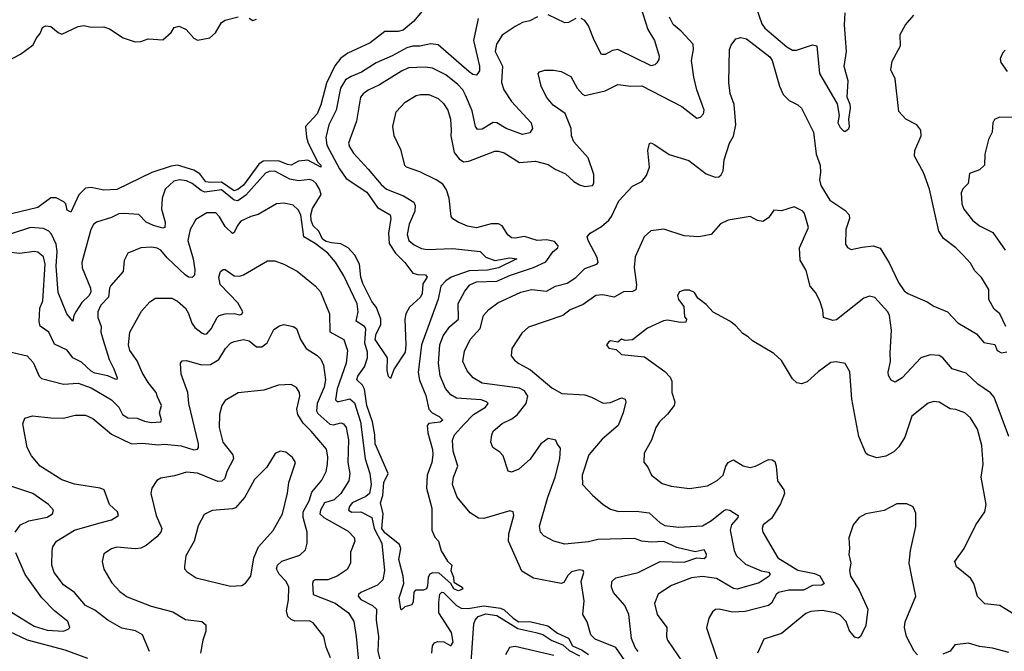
# Model space of a CAD drawing. Extents: x 2056909 to 2160450, y 827444 to 1016825.
# Tile 75 of 256: x 2114076 to 2119440, y 846765 to 850208. Entities that reach past the tile are written whole.
import ezdxf

# ---------------------------------------------------------------- set-up
doc = ezdxf.new("R2010")
doc.units = 0

msp = doc.modelspace()

# ---------------------------------------------------------------- linework, layer by layer
at = {"layer": '0CON10XD'}
for points in [[(2117446.1, 850315), (2117497.7, 850155), (2117534, 850095), (2117559.1, 850009.1), (2117558.2, 849991.8), (2117547.4, 849972.6), (2117535, 849961.4), (2117515, 849956.7), (2117335, 850045.5), (2117305, 850040.9), (2117265, 850017.5), (2117245, 850018.6), (2117205, 850096.7), (2117175, 850175.5), (2117155, 850203.5), (2117135, 850214.6)], [(2116276.7, 850265), (2116221.7, 850198.3), (2116165, 850151.2), (2116137, 850143), (2116065, 850143.3), (2115985, 850081.5), (2115864, 850026), (2115825, 849998.9), (2115793, 849957), (2115747.5, 849862.5), (2115715.8, 849744.2), (2115696.5, 849695), (2115633.6, 849626.4), (2115637.5, 849567.5), (2115646.9, 849535), (2115700.7, 849430.7), (2115715.6, 849415), (2115715.8, 849404.2), (2115645, 849442.5), (2115595, 849436), (2115554.3, 849415.7), (2115535, 849417.8), (2115485, 849439.4), (2115402.8, 849437.2), (2115378.7, 849421.3), (2115295, 849305.8), (2115265, 849282.1), (2115245, 849274.8), (2115175, 849322.6), (2115115, 849320), (2115090, 849325), (2115057.8, 849367.8), (2115025, 849388.3), (2114935.2, 849414.8), (2114900.2, 849410.2), (2114795, 849375.4), (2114605, 849282.9), (2114535, 849278.2), (2114465, 849292.7), (2114435, 849288.9), (2114397.3, 849252.8), (2114355, 849158.8), (2114335, 849170), (2114326.5, 849205), (2114315.6, 849215), (2114275, 849237.5), (2114245, 849237.5), (2114173.8, 849185), (2114030.7, 849149.3)], [(2118088.7, 850275), (2118117.9, 850185), (2118135, 850161.6), (2118255, 850059.7), (2118285, 850042.1), (2118308.2, 850041.8), (2118395, 850071.9), (2118417.5, 850065), (2118433.3, 849915), (2118528.8, 849748.8), (2118539.2, 849685), (2118532.5, 849645), (2118545, 849621.2), (2118565, 849600), (2118575, 849600), (2118592.5, 849615), (2118596.7, 849625), (2118592.5, 849665), (2118602.5, 849725), (2118600.8, 849745), (2118584.3, 849785), (2118588.8, 849875), (2118567.4, 849952.6), (2118579.6, 850035), (2118569.5, 850179.5), (2118572.3, 850245)], [(2113968.7, 849961.3), (2114080.4, 850019.6), (2114148.5, 850071.5), (2114165, 850106.2), (2114187, 850133), (2114200, 850165), (2114216.2, 850173.8), (2114245, 850170.8), (2114285, 850138.6), (2114305, 850130), (2114395, 850171.9), (2114425, 850175.6), (2114465, 850167.5), (2114535, 850170), (2114565, 850158.6), (2114638.6, 850108.6), (2114705, 850087.5), (2114735, 850090), (2114775, 850103.3), (2114855, 850097.5), (2114901.7, 850138.3), (2114916.7, 850165), (2114943.6, 850173.6), (2114982.5, 850155), (2115025, 850106.7), (2115045, 850096.7), (2115110.7, 850109.3), (2115143, 850137), (2115175, 850192.5), (2115195, 850206.2), (2115266.1, 850223.9)], [(2116574.1, 850215), (2116547.2, 850095), (2116580, 849955), (2116579.8, 849930.2), (2116565, 849906), (2116545, 849910), (2116525, 849923.8), (2116355, 850070.7), (2116315, 850077.2), (2116255, 850064.7), (2116215, 850064.7), (2116185.6, 850055), (2116105, 850011.2), (2116017.1, 849972.9), (2115937.2, 849922.8), (2115880.8, 849899.2), (2115850.5, 849879.5), (2115822.7, 849835), (2115800.2, 849715), (2115759.2, 849635), (2115742.8, 849565), (2115749.2, 849525), (2115818.7, 849395), (2115855, 849341.6), (2115967.3, 849267.3), (2116024.6, 849185), (2116094.7, 849144.6), (2116098.5, 849125), (2116084.4, 849045), (2116088.8, 848988.8), (2116122.4, 848935), (2116173.3, 848885), (2116217.1, 848827.1), (2116245, 848818.8), (2116286.9, 848816.9), (2116295.6, 848805), (2116272.3, 848767.7), (2116268.4, 848715), (2116259.8, 848695), (2116199, 848641), (2116178.9, 848605), (2116173.8, 848575), (2116179.8, 848435), (2116175.2, 848395), (2116115.4, 848304.6), (2116095, 848252.5), (2116085, 848262.5), (2116076.9, 848295), (2116080, 848365), (2116012.3, 848465), (2116017.8, 848495), (2116042.7, 848545), (2116043, 848575), (2116019, 848639), (2115995, 848672.5), (2115945, 848770), (2115934.8, 848805), (2115926.9, 848875), (2115902.2, 848925), (2115865.2, 848965.3), (2115825, 848986.2), (2115775, 848992.5), (2115745, 848999.2), (2115725, 849011.7), (2115704.6, 849054.6), (2115675, 849085.2), (2115663, 849113), (2115662, 849145), (2115671.4, 849178.6), (2115717.7, 849255), (2115708.9, 849285), (2115691.3, 849315), (2115675, 849330.2), (2115656.3, 849336.3), (2115595, 849330.2), (2115548, 849338), (2115465, 849382.2), (2115435, 849380), (2115415, 849371.1), (2115308.3, 849251.7), (2115265, 849220.2), (2115245, 849224.5), (2115175, 849279.9), (2115085, 849268.5), (2115065, 849276.9), (2115015, 849315.6), (2114985, 849329), (2114945.7, 849334.3), (2114915, 849327.2), (2114868.7, 849285), (2114852.5, 849235), (2114849.1, 849175), (2114867.5, 849105), (2114866.4, 849075), (2114855, 849071.5), (2114805, 849085.4)], [(2115325, 850216.2), (2115345, 850203.8), (2115365, 850211.2)], [(2116896.6, 850223.4), (2116855, 850201.1), (2116815, 850192.5), (2116775, 850171.1), (2116705, 850123.1), (2116673.9, 850075), (2116666.8, 850035), (2116705.8, 849955), (2116700.6, 849865), (2116712.8, 849825), (2116755, 849762.9), (2116862.9, 849645), (2116869.2, 849615), (2116855, 849590.8), (2116815, 849581.8), (2116725.6, 849615), (2116675, 849645.3), (2116655, 849647.7), (2116595, 849612.2), (2116569.6, 849609.6), (2116559.2, 849625), (2116541.3, 849711.3), (2116505, 849796), (2116490, 849825), (2116461.8, 849855), (2116398.1, 849908.1), (2116325, 849943.2), (2116285, 849950), (2116193.9, 849946.1), (2116155, 849928.4), (2116035, 849852.7), (2115975, 849823.8), (2115946, 849804), (2115932.7, 849785), (2115910.4, 849655), (2115866.5, 849535), (2115871.8, 849515), (2115895, 849481.1), (2115975, 849393.3), (2116045, 849309.2), (2116074.8, 849284.8), (2116167.3, 849247.3), (2116223.2, 849213.2), (2116229.7, 849195), (2116228.8, 849165), (2116197.2, 849092.8), (2116186.7, 849036.7), (2116195.4, 849005), (2116225, 848980), (2116265, 848960.4), (2116294.7, 848954.7), (2116435, 848961.3), (2116584.6, 848944.6), (2116615, 848913.8), (2116665, 848896.2), (2116745, 848909.7), (2116783.8, 848905), (2116684.4, 848855), (2116625, 848843.1), (2116525, 848839.9), (2116426.2, 848805), (2116397.2, 848785), (2116370.4, 848755), (2116355.3, 848685.3), (2116264.2, 848435), (2116246, 848285), (2116253.1, 848243.1), (2116288.7, 848158.7), (2116304.8, 848085), (2116322.9, 848065), (2116360.8, 848045), (2116381.8, 848025), (2116365.8, 848014.2), (2116305, 848007.1), (2116295.4, 847995), (2116298.8, 847955), (2116324.8, 847865), (2116327.2, 847835), (2116321.2, 847795), (2116294.8, 847725.2), (2116291.3, 847655), (2116320.5, 847545), (2116320.6, 847425), (2116336.8, 847386.8), (2116357.5, 847365), (2116371.7, 847311.7), (2116406.7, 847256.7), (2116430, 847235), (2116423.8, 847205), (2116439.5, 847169.6), (2116441.2, 847141.2), (2116486.2, 847115), (2116490, 847105), (2116480.9, 847099.1), (2116465, 847094.6), (2116440.8, 847105), (2116423.9, 847133.9), (2116361.1, 847191.1), (2116325, 847192.3), (2116310, 847185), (2116301.2, 847168.8), (2116298.2, 847121.8), (2116291.2, 847105), (2116275, 847098), (2116232.2, 847097.8), (2116223.6, 847086.4), (2116218.6, 847035), (2116211.4, 847018.6), (2116173.6, 847006.4), (2116155, 846990), (2116151.4, 846995), (2116143.6, 847056.4), (2116168.1, 847135), (2116165.6, 847175), (2116141.5, 847265), (2116152.8, 847325), (2116145, 847346.2), (2116065, 847411.3), (2116048.8, 847435), (2116056.4, 847515), (2116041.7, 847575), (2116053.6, 847615), (2116059.6, 847685), (2116083.6, 847735), (2116013, 847895), (2116010.2, 847945)], [(2117372.5, 846715), (2117322.5, 846785), (2117210.7, 846830.7), (2117187.5, 846855), (2117168, 846925), (2117142.9, 846965), (2117150.1, 847040.1), (2117133.8, 847145), (2117149.4, 847195), (2117145, 847205.6), (2117125, 847208.2), (2117082.6, 847197.4), (2117061.7, 847178.2), (2117039.7, 847140.3), (2117025, 847133.8), (2116875, 847164.3), (2116812.1, 847202.1), (2116739.3, 847365), (2116739.7, 847405), (2116767.8, 847505), (2116763.8, 847525), (2116745, 847531.4), (2116605, 847488.1), (2116575, 847491.4), (2116530, 847520), (2116458.1, 847605), (2116433.6, 847675), (2116438.2, 847715), (2116463.3, 847775), (2116436.4, 847855), (2116433.8, 847915), (2116443.8, 847945), (2116497, 848003), (2116547.1, 848055), (2116613.1, 848095), (2116628.6, 848115), (2116619.2, 848125), (2116590, 848135), (2116455, 848144), (2116425, 848163.5), (2116395, 848197.8), (2116366.7, 848266.7), (2116356.9, 848335), (2116364.7, 848434.7), (2116382.2, 848485), (2116418.8, 848535), (2116466.1, 848575), (2116465, 848661.2), (2116501.3, 848728.7), (2116527.8, 848762.2), (2116565, 848778.8), (2116675, 848782.3), (2116749.4, 848815), (2116875, 848856.8), (2116941.3, 848888.7), (2116982.5, 848945), (2117006.7, 848965), (2117009.1, 848975), (2116988.4, 848998.4), (2116945, 849008.4), (2116895, 849003.5), (2116825, 849026.1), (2116775, 849016.9), (2116755, 849019.4), (2116735, 849035.8), (2116705, 849084.5), (2116685, 849095.4), (2116645, 849094.7), (2116565, 849074), (2116515, 849083.1), (2116463.8, 849103.8), (2116435, 849122.5), (2116425.6, 849135.6), (2116415.7, 849235), (2116400.7, 849280.7), (2116381.1, 849311.1), (2116345.4, 849335.4), (2116255, 849378.5), (2116183.5, 849403.5), (2116173.2, 849413.2), (2116154.2, 849495), (2116115.5, 849575.5), (2116107.8, 849625), (2116127.5, 849705), (2116175, 849759.2), (2116235, 849794.4), (2116259.5, 849800.5), (2116305, 849799.5), (2116355, 849779.3), (2116385, 849750.9), (2116408.4, 849715), (2116422.5, 849665), (2116425.4, 849605.4), (2116424.4, 849575), (2116443.1, 849485), (2116469.5, 849449.5), (2116493.8, 849433.8), (2116523.1, 849436.9), (2116665, 849491.5), (2116685, 849490.9), (2116715, 849482.1), (2116798.9, 849428.9), (2116885, 849436.5), (2116955, 849418.2), (2116993.2, 849393.2), (2117048.3, 849368.3), (2117095, 849325.7), (2117125, 849307.1), (2117155, 849298.6), (2117195.7, 849304.3), (2117203.6, 849316.4), (2117204, 849365), (2117173.1, 849455), (2117095, 849542), (2117082.5, 849575), (2117079.4, 849615), (2117046.8, 849696.8), (2116981.7, 849741.7), (2116945.8, 849785), (2116916, 849845), (2116900, 849915), (2116907, 849923), (2116936.4, 849933.6), (2116983.6, 849933.6), (2117025.8, 849925.8), (2117077.6, 849897.6), (2117112.9, 849835), (2117141.6, 849801.6), (2117155, 849794.5), (2117265, 849820.9), (2117335, 849854.5), (2117405, 849845.4), (2117465, 849847.8), (2117682.9, 849735), (2117765, 849672), (2117785, 849676), (2117800.6, 849695), (2117804.4, 849715), (2117765, 849826.2), (2117747.8, 849895), (2117736.2, 849985), (2117747.3, 850045), (2117745.5, 850075), (2117680, 850145), (2117635, 850182), (2117615, 850221.2)], [(2117105, 850213.8), (2117065, 850192.2), (2117045, 850190.5), (2116954.1, 850234.1)], [(2119448, 848535), (2119416.2, 848605), (2119385, 848630), (2119355, 848682.5), (2119355, 848736.7), (2119315, 848802), (2119278.3, 848838.3), (2119255, 848880), (2119215, 848924.3), (2119175.5, 848965), (2119108.9, 849015), (2119082.1, 849055), (2119032.3, 849285), (2118998.7, 849375), (2118950, 849465), (2118951.5, 849495), (2118987.5, 849575), (2118985.7, 849605), (2118962.5, 849635), (2118903.8, 849665), (2118865, 849707.5), (2118844.5, 849885), (2118821.8, 849935), (2118828, 849982), (2118874.4, 850065), (2118872.6, 850127.4), (2118900.7, 850179.3), (2118947.1, 850232.9)], [(2117939.4, 849865), (2117941.8, 850045), (2117950.8, 850069.2), (2117976.8, 850103.2), (2118005, 850111.4), (2118035, 850104.4), (2118163.1, 850005), (2118175.3, 849985.4), (2118215.4, 849845.4), (2118235, 849801.2), (2118267.6, 849767.6), (2118315, 849744.4), (2118335.6, 849725), (2118400.6, 849595), (2118415.5, 849475), (2118436.5, 849415), (2118438.9, 849375), (2118432.7, 849335), (2118440.4, 849305), (2118489.5, 849225), (2118570.6, 849170.6), (2118594.4, 849144.4), (2118596.5, 849125), (2118575.9, 849065), (2118574.4, 848984.4), (2118585, 848966.2), (2118605, 848956), (2118665, 848967.5), (2118724.4, 848975.6), (2118763.4, 848963.4), (2118812.6, 848882.6), (2118863.8, 848775), (2118895, 848730), (2118915, 848715.6), (2119020.3, 848670.3), (2119055, 848646.7), (2119130, 848615), (2119185.7, 848555.7), (2119288, 848495), (2119327.7, 848447.7), (2119388.3, 848438.3), (2119400, 848405), (2119425, 848392.5), (2119453.3, 848396.7)], [(2119445, 850041.9), (2119430, 850025), (2119417.1, 849995), (2119420.8, 849975), (2119454.6, 849925)], [(2117445, 846763.5), (2117428.9, 846785), (2117409.6, 846835), (2117394.7, 846965), (2117372.5, 847015), (2117310.5, 847085), (2117300.6, 847115), (2117301.4, 847145), (2117323.8, 847165), (2117445, 847194.6), (2117565.5, 847254.5), (2117695, 847251.6), (2117765, 847274.7), (2117805, 847271.2), (2117815, 847280), (2117817, 847295), (2117805, 847318.9), (2117755, 847306.4), (2117655, 847330), (2117585, 847363.2), (2117515, 847359.8), (2117465.5, 847365.5), (2117425, 847379.6), (2117226, 847374), (2117175, 847360.9), (2117045, 847348.2), (2116985, 847365.5), (2116932, 847395), (2116912.5, 847415), (2116907.3, 847447.3), (2116953.1, 847605), (2116993.6, 847715), (2117018.4, 847815), (2117022.7, 847872.7), (2117003.8, 847895), (2116996, 847916), (2116955, 847924.2), (2116914.7, 847895.3), (2116857.1, 847812.9), (2116795, 847757.5), (2116755, 847742), (2116736.2, 847746.2), (2116709.7, 847829.7), (2116691.3, 847851.3), (2116654, 847875), (2116642.5, 847905), (2116647.1, 847945), (2116655.7, 847965), (2116705, 848006.2), (2116757.4, 848032.6), (2116785.3, 848054.7), (2116834.7, 848115.3), (2116844.6, 848155), (2116825.4, 848185), (2116798.7, 848198.7), (2116595, 848226.8), (2116545.7, 848255), (2116513.4, 848293.4), (2116490.5, 848345), (2116498.7, 848401.3), (2116530.5, 848465), (2116584.8, 848525.3), (2116602.2, 848595), (2116631.7, 848628.3), (2116680, 848665), (2116805, 848723.6), (2116863.5, 848736.5), (2116945, 848728.9), (2116995, 848754.6), (2117057.7, 848772.2), (2117105, 848803.3), (2117155, 848850.9), (2117220, 848875), (2117226.7, 848885), (2117222.3, 848912.3), (2117172.9, 849005), (2117168, 849025), (2117183.8, 849045), (2117245, 849080), (2117284.4, 849115), (2117299.5, 849135), (2117338.9, 849221.1), (2117415, 849300.6), (2117464.4, 849325.5), (2117490.7, 849359.3), (2117506.9, 849405), (2117498, 849495), (2117506.4, 849533.6), (2117515, 849536.2), (2117535, 849526), (2117613.4, 849473.4), (2117721.3, 849441.3), (2117815, 849368.6), (2117865, 849349.2), (2117885, 849351.2), (2117897.9, 849362.1), (2117908.6, 849385), (2117913.3, 849445), (2117942.9, 849535), (2117965, 849573.3), (2117976.8, 849635), (2117967.9, 849745), (2117945.5, 849805), (2117939.4, 849865)], [(2119520, 849675), (2119414.1, 849675.9), (2119386.7, 849663.3), (2119377.5, 849645), (2119374, 849595), (2119354.4, 849555), (2119333.1, 849475), (2119331.9, 849415), (2119305, 849389.4), (2119249.7, 849370.3), (2119242, 849315), (2119213.2, 849286.8), (2119204.3, 849265), (2119208.9, 849205), (2119218.6, 849175), (2119265.8, 849115), (2119305, 849084.3), (2119377.7, 849047.7), (2119445, 848951.2)], [(2116010.2, 847945), (2115998.1, 848015), (2115966.2, 848105), (2115953.8, 848193.8), (2115942.9, 848215), (2115911.5, 848245), (2115917.5, 848265), (2115955, 848315.5), (2115970.5, 848365), (2115969.6, 848395), (2115955.3, 848445), (2115962.1, 848522.1), (2115954.7, 848534.7), (2115908.8, 848565), (2115920.2, 848615), (2115915, 848660), (2115841.2, 848811.2), (2115795.9, 848885.9), (2115754.5, 848935), (2115685, 848988.8), (2115623.6, 849025), (2115606.8, 849145), (2115591.9, 849171.9), (2115565, 849197.1), (2115517.4, 849207.4), (2115475, 849203.5), (2115375, 849145.5), (2115334.4, 849134.4), (2115280.9, 849109.1), (2115263, 849087), (2115245, 849048.8), (2115235, 849042.9), (2115195, 849081.5), (2115165, 849133.1), (2115145, 849154.4), (2115095, 849155.7), (2115035, 849118), (2115004.5, 849065), (2114991.8, 849005), (2115021.2, 848905), (2115030.2, 848845), (2115027.9, 848815), (2115015, 848803.1), (2114995, 848805.3), (2114976.8, 848816.8), (2114879, 848909), (2114845, 848950.9), (2114825, 848962.9), (2114795, 848968.8), (2114735, 848963.8), (2114664.5, 848935.5), (2114644.4, 848895), (2114638.9, 848835), (2114571.5, 848758.6), (2114564.6, 848745), (2114558.7, 848695), (2114517.6, 848652.4), (2114500.8, 848615), (2114501.8, 848585), (2114519.3, 848535), (2114518.5, 848505), (2114529.8, 848460.2), (2114563.1, 848355), (2114589.4, 848305), (2114606.7, 848255), (2114605, 848247.5), (2114595, 848249.2), (2114556.7, 848266.7), (2114485, 848280.9), (2114465, 848291.4), (2114411.8, 848341.8), (2114364.4, 848364.4), (2114335, 848406.7), (2114265, 848440), (2114234.7, 848504.7), (2114187.1, 848537.1), (2114182, 848562), (2114186.2, 848635), (2114201.2, 848675), (2114215.2, 848875), (2114204.8, 848914.7), (2114175, 848940), (2114155, 848943.6), (2114076, 848934), (2114009.5, 848940.4)], [(2119465, 847935.7), (2119385, 848150), (2119365, 848173.8), (2119295, 848221.2), (2119231.8, 848281.8), (2119155, 848305.4), (2119104.6, 848364.6), (2119085, 848377.9), (2119035, 848381.2), (2118985, 848365.4), (2118882.5, 848255), (2118845, 848231.4), (2118823.4, 848243.4), (2118808.9, 848268.9), (2118806.8, 848286.8), (2118820.5, 848345), (2118817.4, 848392.6), (2118824.5, 848515), (2118814.5, 848595), (2118804.5, 848615), (2118735, 848694.5), (2118705, 848700), (2118675, 848690.8), (2118525, 848571.1), (2118505, 848568.9), (2118454.5, 848584.6), (2118451.5, 848625), (2118435.4, 848675.4), (2118410.9, 848720.9), (2118382.2, 848755), (2118360.9, 848840.9), (2118327, 848897), (2118324.5, 848965), (2118372.5, 849075), (2118350.9, 849150.9), (2118341.2, 849165), (2118295, 849187.5), (2118225, 849166.2), (2118185, 849170), (2118155, 849128), (2118125, 849108), (2118095, 849113.1), (2118055, 849135.7), (2117935, 849115.7), (2117893.3, 849095), (2117842.7, 849037.3), (2117775.8, 849024.2), (2117695, 849030.6), (2117585, 849065.8), (2117513.8, 849056.2), (2117477.5, 849025), (2117427.8, 848915), (2117422.6, 848857.4), (2117436.7, 848763.3), (2117433.1, 848735), (2117415, 848726.2), (2117365, 848725.4), (2117315, 848694.6), (2117252.7, 848707.3), (2117215, 848704.6), (2117145, 848655.5), (2117074, 848626), (2117034.6, 848595.4), (2116847.2, 848532.8), (2116810.7, 848499.3), (2116756, 848415), (2116754, 848375), (2116772.2, 848352.2), (2116795, 848333.1), (2116859.1, 848299.1), (2116975, 848201.4), (2117029.4, 848169.4), (2117155, 848162.1), (2117190.9, 848150.9), (2117255, 848117.1), (2117295, 848121.9), (2117355, 848146.7), (2117375, 848140), (2117378.5, 848125), (2117363.9, 848065), (2117336.8, 847995), (2117249.3, 847920.7), (2117176.7, 847835), (2117140.6, 847725), (2117142.5, 847675), (2117195.6, 847615.6), (2117254, 847565), (2117295, 847540), (2117337.3, 847527.3), (2117435, 847529.1), (2117505, 847518.8), (2117565, 847465.5), (2117590.9, 847450.9), (2117665, 847442.2), (2117795, 847448.4), (2117845, 847477.5), (2117909.4, 847530.6), (2117925, 847537.2), (2117944.3, 847534.3), (2117990, 847505), (2117988.1, 847495), (2117952.8, 847455), (2117946.8, 847425), (2117968.9, 847315), (2117981.4, 847285), (2118029.9, 847239.9), (2118115, 847204.2), (2118155, 847195.9), (2118163.5, 847185), (2118157.8, 847175), (2118105, 847138.8), (2117985, 847102.9), (2117965, 847107.5), (2117872.1, 847162.1), (2117795, 847173), (2117735, 847164.7), (2117626.1, 847123.9), (2117553.1, 847076.9), (2117533.3, 847025), (2117548, 846965), (2117601.9, 846895), (2117598.6, 846845), (2117605.3, 846825), (2117685.9, 846705.9)], [(2114805, 849085.4), (2114765, 849104.6), (2114725, 849146.8), (2114642.4, 849152.4), (2114615, 849150), (2114575, 849130), (2114495, 849104.5), (2114478.3, 849091.7), (2114462.9, 849065), (2114414.1, 848885), (2114416.8, 848855), (2114461, 848745), (2114464, 848725), (2114453.9, 848705), (2114413.8, 848666.2), (2114381.2, 848615), (2114370.5, 848595), (2114365, 848564.2), (2114332.5, 848605), (2114285, 848720), (2114274.9, 848865.1), (2114279.8, 848945), (2114274, 848985), (2114249, 849039), (2114234.5, 849055), (2114205, 849069.7), (2114135.2, 849075.2), (2114029, 849041)], [(2114015, 848399.2), (2114116, 848375), (2114148.6, 848338.6), (2114182.1, 848265), (2114195, 848252.1), (2114315, 848220.4), (2114395, 848226), (2114465, 848201.9), (2114575.4, 848135), (2114615, 848095.4), (2114636, 848056), (2114665, 848037.5), (2114715, 848036.7), (2114755, 848019.6), (2114792.7, 848012.7), (2114844.3, 848015.7), (2114848.6, 848025), (2114838.2, 848065), (2114848.1, 848105), (2114827.3, 848152.7), (2114818.9, 848175), (2114775, 848229.4), (2114742.1, 848285), (2114715, 848347.5), (2114676.5, 848405), (2114668.2, 848435), (2114676.5, 848505), (2114740.2, 848619.8), (2114785, 848670.6), (2114815, 848690), (2114905, 848689.4), (2114935, 848673.3), (2114979.6, 848635), (2114996.2, 848606.2), (2115013.3, 848553.3), (2115030.1, 848530.1), (2115069.1, 848499.1), (2115085, 848493.1), (2115095, 848496.2), (2115118, 848522), (2115151.8, 848585), (2115163.3, 848595), (2115195, 848604.1), (2115245, 848605.9), (2115275, 848600), (2115286.6, 848603.4), (2115290.8, 848615), (2115263.3, 848665), (2115167.5, 848765), (2115160, 848805), (2115168.8, 848835), (2115185, 848846.7), (2115195, 848846.7), (2115245, 848812.5), (2115275, 848809.4), (2115295, 848816.9), (2115425, 848894), (2115465, 848894.2), (2115515, 848875.6), (2115586.6, 848836.6), (2115685, 848757.8), (2115714.5, 848725), (2115762.7, 848605), (2115765.8, 848505.8), (2115841.9, 848465), (2115861.8, 848405), (2115854.2, 848335), (2115805.9, 848195), (2115796.2, 848136.2), (2115805, 848126.7), (2115815, 848126.8), (2115875, 848141.6), (2115899.2, 848119.2), (2115933.2, 848015), (2115957.5, 847815), (2115982.7, 847735), (2115991.1, 847675), (2115981.3, 847625), (2115960.9, 847609.1), (2115886.4, 847575), (2115871.6, 847555), (2115866.9, 847535), (2115885, 847524), (2115935, 847524.7), (2115994.6, 847495), (2116007.5, 847435), (2116048.1, 847355), (2116063.8, 847205), (2116054.6, 847155), (2116025.5, 847125), (2115935, 847084.6), (2115921.1, 847075), (2115919.1, 847065), (2115935, 847047.1), (2115998, 847015), (2116019.4, 846995), (2116017.3, 846935), (2116029.6, 846845), (2116027.5, 846765), (2116041.5, 846705)], [(2119482.6, 846972.6), (2119415, 847014.5), (2119334.2, 847024.2), (2119294.3, 847064.3), (2119274.4, 847135), (2119255, 847162.9), (2119180, 847225), (2119170, 847255), (2119221.1, 847325), (2119285, 847454), (2119334.2, 847525), (2119341.4, 847565), (2119313.1, 847715), (2119324.1, 847785.9), (2119317.2, 847887.2), (2119294.5, 847975), (2119255, 848037.5), (2119225, 848064.3), (2119175, 848082.5), (2119145, 848086.2), (2119085, 848123.3), (2119055, 848125.8), (2119025, 848117.5), (2118935, 848046.7), (2118897.1, 847932.9), (2118865, 847880), (2118837.8, 847852.2), (2118795, 847829.4), (2118745, 847819.2), (2118695.7, 847835.7), (2118686.2, 847845), (2118647.5, 847935), (2118609.3, 848139.3), (2118597.7, 848287.7), (2118573.6, 848333.6), (2118523, 848343), (2118495, 848340), (2118425, 848287.8), (2118366, 848234), (2118335, 848223.5), (2118308.6, 848228.6), (2118285, 848250), (2118225, 848350), (2118185, 848387.5), (2118067.7, 848457.7), (2118045, 848480), (2118015, 848497.5), (2117975, 848541.2), (2117945, 848563.8), (2117853.7, 848613.7), (2117815, 848656), (2117770.5, 848690.4), (2117751.2, 848721.2), (2117725, 848733.8), (2117696.4, 848733.6), (2117670, 848725), (2117660, 848705), (2117665, 848682.5), (2117693.8, 848645), (2117698.3, 848588.3), (2117707.5, 848575), (2117705, 848560), (2117675, 848556.7), (2117605, 848570), (2117583.2, 848566.8), (2117495, 848526.7), (2117415, 848463.3), (2117375, 848460), (2117353.9, 848466.1), (2117335, 848450), (2117295, 848456.7), (2117285, 848452.5), (2117273.3, 848435), (2117285, 848417.5), (2117325, 848410), (2117355, 848382.5), (2117479.7, 848369.7), (2117590.9, 848290.9), (2117619.1, 848259.1), (2117628.3, 848238.3), (2117628.6, 848175), (2117644.3, 848125), (2117641.4, 848105), (2117605, 848057.5), (2117560.8, 848015), (2117542, 847985), (2117518, 847915), (2117477.5, 847845), (2117476.1, 847796.1), (2117498.3, 847768.3), (2117518, 847725), (2117575, 847680), (2117625, 847665.7), (2117725, 847652.5), (2117822.2, 847667.8), (2117875, 847695.7), (2117907.8, 847725), (2117921.9, 847775), (2117935, 847794), (2117965, 847809.4), (2118016.7, 847776.7), (2118055, 847767.7), (2118085, 847774.6), (2118155, 847810.5), (2118175, 847809.4), (2118189.2, 847799.2), (2118197.5, 847775), (2118203.5, 847695), (2118238.5, 847645), (2118241.8, 847625), (2118220.6, 847569.4), (2118170.6, 847489.4), (2118126.7, 847455), (2118120.9, 847435), (2118124.4, 847415), (2118205.6, 847275), (2118315, 847208), (2118405, 847188.2), (2118435, 847175.4), (2118459.2, 847135), (2118445, 847125.7), (2118395, 847122.9), (2118345, 847097.9), (2118265, 847098.8), (2118210, 847085), (2118196.2, 847073.8), (2118171.9, 847028.1), (2118155, 847015.3), (2118028.5, 846981.4), (2117958.3, 846978.3), (2117885.7, 846994.3), (2117867, 846993), (2117849.7, 846980.3), (2117830, 846945), (2117817, 846893), (2117876.5, 846715)], [(2114783.6, 846763.6), (2114744, 846855), (2114706, 846876), (2114631.6, 846891.6), (2114555, 846933.9), (2114485, 846988.9), (2114435, 847015.4), (2114374.4, 847085), (2114315, 847126.7), (2114263.6, 847195), (2114250.5, 847235), (2114253.3, 847315), (2114257.1, 847335), (2114276.9, 847365), (2114375, 847425.4), (2114506.9, 847463.1), (2114575, 847481.1), (2114614, 847505), (2114608, 847525), (2114565, 847566), (2114535.7, 847645), (2114515, 847653.3), (2114375, 847675.4), (2114305, 847699.6), (2114187.5, 847775), (2114140, 847830), (2114115.6, 847875), (2114092.5, 848005), (2114103.8, 848035), (2114145, 848049.2), (2114245, 848036.9), (2114315, 848035.4), (2114377.4, 848052.6), (2114435, 848052.2), (2114475, 848033.3), (2114575, 847947.9), (2114685, 847896.1), (2114745, 847898.8), (2114830.2, 847890.2), (2114865, 847893.9), (2114955, 847885.3), (2115025, 847862.9), (2115043.9, 847866.1), (2115050, 847875), (2115050.3, 847895), (2114997.5, 848115), (2114991.3, 848175), (2114955.8, 848275), (2114952, 848335), (2114961.7, 848348.3), (2114985, 848350), (2115066.4, 848326.4), (2115115, 848327.5), (2115161.1, 848355), (2115196.5, 848415), (2115225, 848444.3), (2115245, 848454.4), (2115295, 848464.5), (2115325, 848458.2), (2115366, 848425), (2115395, 848423.8), (2115423, 848447), (2115461.1, 848518.9), (2115490.9, 848539.1), (2115515, 848547.1), (2115565.7, 848535.7), (2115584.4, 848524.4), (2115606.4, 848465), (2115636.3, 848416.3), (2115696.8, 848376.8), (2115716.7, 848356.7), (2115730, 848325), (2115740.8, 848245), (2115733.8, 848205), (2115696.8, 848115), (2115691.9, 848075), (2115700.7, 848060.7), (2115765, 848003.5), (2115785, 848000.3), (2115825, 848010.9), (2115840, 848005), (2115854.1, 847984.1), (2115867.3, 847917.3), (2115863.2, 847795), (2115874.1, 847735), (2115868, 847695), (2115825.3, 847625), (2115789, 847591), (2115735.6, 847574.4), (2115714.2, 847535), (2115710.9, 847515), (2115732.9, 847495), (2115865, 847419.4), (2115898, 847385), (2115902, 847365), (2115878.1, 847305), (2115878.5, 847245), (2115859.8, 847210.2), (2115805.7, 847175), (2115755.2, 847154.7), (2115685, 847154.5), (2115675, 847147.5), (2115671.5, 847135), (2115674.7, 847074.7), (2115795, 847028), (2115867.7, 846975), (2115896.5, 846926.5), (2115908.9, 846845), (2115932.4, 846595)], [(2115768.4, 846728.4), (2115745, 846786.7), (2115731.8, 846845), (2115675, 846920), (2115655, 846931.4), (2115575, 846930), (2115555, 846938.2), (2115537.3, 846955), (2115530, 846985), (2115540, 847045), (2115541.2, 847115), (2115527.7, 847145), (2115488.5, 847185), (2115474.6, 847215), (2115480, 847235), (2115503.2, 847256.8), (2115601.1, 847288.9), (2115632.9, 847317.1), (2115642.1, 847355), (2115642.3, 847415), (2115619.6, 847495), (2115619.3, 847525), (2115652.9, 847585), (2115668, 847632), (2115722.6, 847697.4), (2115744.6, 847745), (2115752.2, 847785), (2115754.1, 847825), (2115746.8, 847866.8), (2115664.5, 847965), (2115619.4, 848009.4), (2115590.7, 848055), (2115585.4, 848085), (2115601.5, 848155), (2115600, 848175), (2115583.8, 848203.8), (2115555, 848218.9), (2115485, 848215.6), (2115405, 848188.6), (2115265.7, 848174.3), (2115195, 848132), (2115177.1, 848105), (2115164.5, 848055.5), (2115162.1, 847985), (2115182.7, 847905), (2115236.1, 847836.1), (2115241.2, 847815), (2115204.6, 847745), (2115193.2, 847706.8), (2115177.8, 847692.2), (2115155, 847691.3), (2115045, 847735.3), (2114985, 847740.8), (2114919.1, 847720.9), (2114845, 847708.6), (2114823.2, 847696.8), (2114795.8, 847655), (2114790, 847625), (2114818.5, 847505), (2114850.5, 847435), (2114844.6, 847415), (2114822, 847388), (2114765, 847341.1), (2114735, 847326.9), (2114705, 847323.6), (2114605, 847331.9), (2114575, 847322.9), (2114535, 847296.2), (2114524.2, 847255), (2114535, 847213.3), (2114577.8, 847137.8), (2114621.4, 847091.4), (2114661.2, 847061.2), (2114791.5, 847011.4), (2114910.2, 846980.2), (2114979.1, 846939.1), (2115067.3, 846927.3), (2115088.9, 846908.9), (2115089.4, 846875), (2115073.1, 846825), (2115061.1, 846755)], [(2115225, 847120), (2115285, 847124), (2115305, 847136), (2115334.4, 847175), (2115351.5, 847275), (2115376.9, 847335), (2115456.1, 847423.9), (2115507.1, 847515), (2115535, 847627.5), (2115542.2, 847685), (2115577.5, 847795), (2115561.7, 847821.7), (2115525, 847850), (2115495, 847855.8), (2115467.3, 847842.7), (2115421.7, 847768.3), (2115355, 847700.8), (2115301.4, 847605), (2115252.2, 847547.8), (2115235, 847540.9), (2115125, 847533.1), (2115080, 847510), (2115048, 847448), (2115025.7, 847365), (2114981.4, 847285), (2114972.7, 847227.3), (2114974, 847215), (2114987.3, 847197.3), (2115037.5, 847165), (2115225, 847120)], [(2114051.5, 847415), (2114080.5, 847455), (2114124.8, 847475.2), (2114225, 847496.4), (2114254, 847515), (2114260, 847535), (2114232.9, 847565), (2114148, 847625), (2114005, 847671.8)], [(2118966, 846745), (2118948.6, 846765), (2118906.4, 846846.4), (2118896, 846895), (2118900, 846925), (2118957.1, 847065), (2118935, 847170), (2118921.4, 847245), (2118927.8, 847315), (2118958, 847445), (2118958.3, 847518.3), (2118943, 847553), (2118909.3, 847569.3), (2118855, 847569.2), (2118785, 847532.5), (2118685, 847514.3), (2118648.8, 847495), (2118616, 847455), (2118592.7, 847382.7), (2118596.9, 847325), (2118592.9, 847292.9), (2118603.3, 847245), (2118596.7, 847205), (2118601.4, 847175), (2118648.7, 847098.7), (2118696.2, 846995), (2118685.4, 846904.6), (2118656.2, 846845), (2118643.9, 846836.1), (2118625, 846841.4), (2118596.6, 846876.6), (2118578, 846928), (2118545, 846961.4), (2118518.8, 846975), (2118447.9, 846987.9), (2118385, 846981.5), (2118359.3, 846970.7), (2118225, 846861.9), (2118129.5, 846830.5), (2118094.4, 846755)], [(2114010.9, 846990.9), (2114084.6, 846944.6), (2114155, 846902.5), (2114225, 846879.5), (2114314.4, 846875.5), (2114340, 846885), (2114348.8, 846895), (2114337.4, 846927.4), (2114265.4, 846985.4), (2114197.1, 847057.1), (2114105, 847183.5), (2114055, 847300.8)], [(2116320.9, 846755), (2116325.4, 846795), (2116335, 846811.5), (2116351.5, 846818.5), (2116385.7, 846815.7), (2116425, 846794.4), (2116438, 846815), (2116428.2, 846868.2), (2116359.6, 846975), (2116358.2, 847031.8), (2116365, 847075.4), (2116375, 847086.7), (2116383.9, 847086.1), (2116454.6, 847014.6), (2116480.8, 847000.8), (2116518.6, 846998.7), (2116605, 847012.9), (2116695, 846999.7), (2116715, 846990.1), (2116763.4, 846945), (2116795, 846926), (2116855, 846927.2), (2116953.1, 846903.1), (2117005, 846863.2), (2117065, 846837), (2117086.7, 846795), (2117140.2, 846770.2), (2117175, 846746.5)], [(2116536, 846705), (2116550.4, 846915), (2116556.4, 846935), (2116573.5, 846955), (2116615, 846968.5), (2116675, 846959.8), (2116788.7, 846888.7), (2116886.7, 846866.7), (2116925, 846857), (2116974.3, 846824.3), (2117035, 846799.7), (2117069, 846769), (2117125, 846740.1)], [(2114016.2, 846875), (2114116.6, 846826.6), (2114322.2, 846772.2), (2114445, 846726.8)], [(2116985, 846741.2), (2116775, 846791.5), (2116744, 846785), (2116722.9, 846745)], [(2119465, 846757.5), (2119375, 846781.9), (2119305, 846790.8), (2119245, 846810), (2119169.7, 846800.3), (2119144.2, 846765), (2119105, 846749.2)]]:
    msp.add_lwpolyline(points, dxfattribs=at)

doc.saveas('drawing.dxf')
